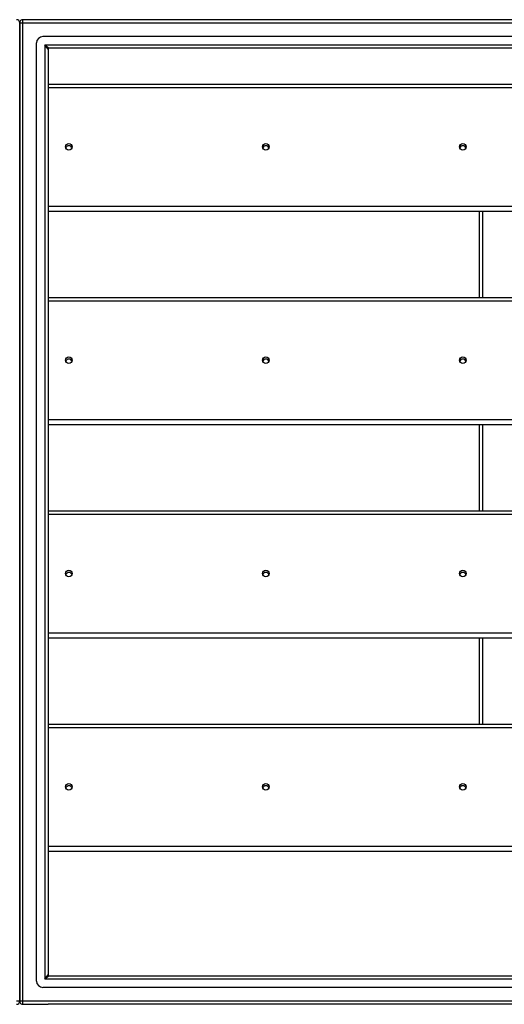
# Model space of a CAD drawing. Header units: inches. Extents: x 96 to 240, y 71 to 103.
# Tile 22 of 30: x 168 to 183, y 72 to 102. Entities that reach past the tile are written whole.
import ezdxf

# ---------------------------------------------------------------- set-up
doc = ezdxf.new("R2010")
doc.units = ezdxf.units.IN
doc.header["$MEASUREMENT"] = 0
doc.layers.add('Visible Edges(ANSI)', color=7, linetype='Continuous', lineweight=25)
doc.layers.add('Visible Tangent Edges(ANSI)', color=7, linetype='Continuous', lineweight=25)

msp = doc.modelspace()

# ---------------------------------------------------------------- linework, layer by layer
at = {"layer": 'Visible Edges(ANSI)'}
for p, q in [((168.108, 101.328), (168.108, 102.103)), ((168.108, 102.103), (168.108, 101.328)), ((240.009, 102.202), (168.207, 102.202)), ((168.619, 72.911), (168.619, 101.493)), ((239.399, 101.69), (168.816, 101.69)), ((168.108, 101.328), (168.108, 73.076)), ((168.108, 73.076), (168.108, 101.328)), ((168.974, 101.305), (168.974, 73.099)), ((239.211, 101.336), (169.005, 101.336)), ((168.974, 100.234), (238.608, 100.234)), ((238.608, 96.358), (168.974, 96.358)), ((182.108, 96.358), (182.108, 93.734)), ((168.974, 93.734), (238.608, 93.734)), ((238.608, 89.858), (168.974, 89.858)), ((182.108, 89.858), (182.108, 87.234)), ((168.974, 87.234), (238.608, 87.234)), ((238.608, 83.358), (168.974, 83.358)), ((182.108, 83.358), (182.108, 80.734)), ((168.974, 80.734), (238.608, 80.734)), ((238.608, 76.858), (168.974, 76.858)), ((168.108, 72.301), (168.108, 73.076)), ((168.108, 73.076), (168.108, 72.301)), ((169.005, 73.068), (239.211, 73.068)), ((239.399, 72.714), (168.816, 72.714)), ((168.207, 72.202), (168.974, 72.202)), ((240.009, 72.202), (168.974, 72.202))]:
    msp.add_line(p, q, dxfattribs=at)
for centre, radius, start, end in [((168.009, 102.103), 0.099, 0, 90), ((168.207, 102.103), 0.099, 90, 180), ((168.816, 101.493), 0.197, 90, 180), ((169.005, 101.305), 0.031, 90, 180), ((168.816, 72.911), 0.197, 180, 270), ((169.005, 73.099), 0.031, 180, 270), ((168.009, 72.301), 0.099, 270, 0), ((168.207, 72.301), 0.099, 180, 270)]:
    msp.add_arc(centre, radius, start, end, dxfattribs=at)
for centre in [(169.608, 98.328), (175.608, 98.328), (181.608, 98.328), (169.608, 91.828), (175.608, 91.828), (181.608, 91.828), (169.608, 85.328), (175.608, 85.328), (181.608, 85.328), (169.608, 78.828), (175.608, 78.828), (181.608, 78.828)]:
    msp.add_ellipse(centre, major_axis=(-0.101, 0), ratio=0.966998, dxfattribs=at)
for centre, major_axis in [((169.608, 98.264), (0.101, 0)), ((175.608, 98.264), (0.101, 0)), ((181.608, 98.264), (0.101, 0)), ((169.608, 91.764), (0.101, 0)), ((175.608, 91.764), (0.101, 0)), ((181.608, 91.764), (0.101, 0)), ((169.608, 85.264), (0.1, 0)), ((175.608, 85.264), (0.1, 0)), ((181.608, 85.264), (0.1, 0)), ((169.608, 78.764), (0.1, 0)), ((175.608, 78.764), (0.1, 0)), ((181.608, 78.764), (0.1, 0))]:
    msp.add_ellipse(centre, major_axis=major_axis, ratio=0.966998, start_param=0.333879, end_param=2.807714, dxfattribs=at)
at = {"layer": 'Visible Tangent Edges(ANSI)'}
for p, q in [((168.108, 102.103), (168.207, 102.103)), ((168.207, 102.103), (168.207, 102.202)), ((168.207, 102.103), (240.009, 102.103)), ((168.207, 72.301), (168.207, 102.103)), ((168.875, 101.435), (169.005, 101.336)), ((168.974, 101.305), (168.875, 101.435)), ((168.875, 101.435), (239.341, 101.435)), ((168.875, 101.435), (168.875, 72.969)), ((168.974, 100.141), (238.608, 100.141)), ((238.608, 96.515), (168.974, 96.515)), ((182.207, 96.358), (182.207, 93.734)), ((168.974, 93.641), (238.608, 93.641)), ((238.608, 90.015), (168.974, 90.015)), ((182.207, 89.858), (182.207, 87.234)), ((168.974, 87.141), (238.608, 87.141)), ((238.608, 83.515), (168.974, 83.515)), ((182.207, 83.358), (182.207, 80.734)), ((168.974, 80.641), (238.608, 80.641)), ((238.608, 77.015), (168.974, 77.015)), ((168.875, 72.969), (168.974, 73.099)), ((169.005, 73.068), (168.875, 72.969)), ((239.341, 72.969), (168.875, 72.969)), ((168.108, 72.301), (168.009, 72.301)), ((168.207, 72.301), (168.108, 72.301)), ((168.207, 72.202), (168.207, 72.301)), ((240.009, 72.301), (168.207, 72.301))]:
    msp.add_line(p, q, dxfattribs=at)

doc.saveas('drawing.dxf')
